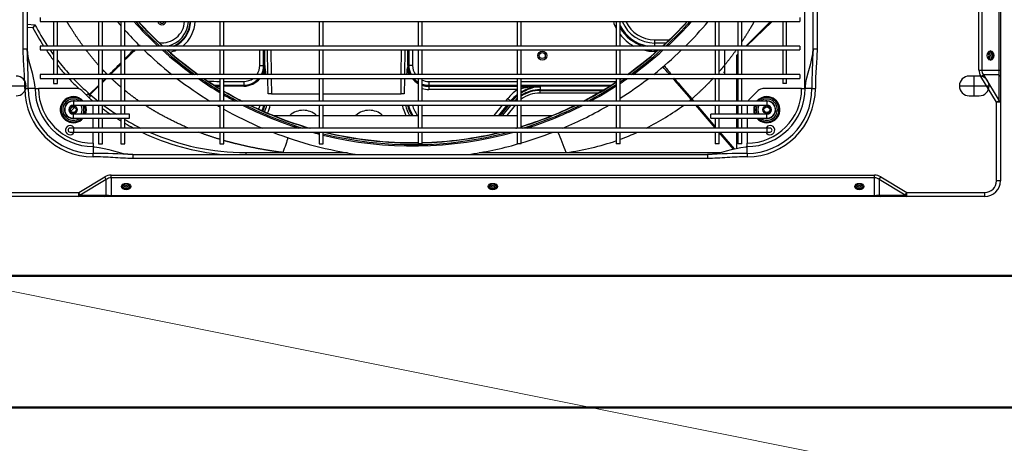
# Model space of a CAD drawing. Header units: millimetres. Extents: x -8884 to 95252, y -19446 to 55103.
# Tile 8 of 39: x -1960 to -1885, y -5250 to -5218. Entities that reach past the tile are written whole.
import ezdxf

# ---------------------------------------------------------------- set-up
doc = ezdxf.new("R2010")
doc.units = ezdxf.units.MM
doc.header["$LTSCALE"] = 1000
doc.header["$MEASUREMENT"] = 0
doc.linetypes.add('DASHED', pattern=[0.75, 0.5, -0.25])
doc.layers.add('KLIMA_NOWE', color=3, linetype='Continuous')
doc.layers.add('klimat_gaz', color=211, linetype='DASHED', lineweight=50)
doc.layers.add('rzut dachu$0$Arch_spadki', color=254, linetype='Continuous', lineweight=5)

# ---------------------------------------------------------------- blocks, each defined once
blk = doc.blocks.new('zw$D4A5')
at = {"layer": 'KLIMA_NOWE'}
for p, q in [((83.8, 761.02), (83.8, 738.52)), ((0, 698.68), (0, 757.77)), ((3, 757.77), (3, 698.68)), ((81.8, 739.5), (81.8, 736.9)), ((111.8, 740.77), (521.8, 740.77)), ((111.8, 740.77), (111.8, 737.77)), ((81.8, 731.7), (81.8, 736.9)), ((81.8, 731.34), (81.8, 731.7)), ((81.8, 731.34), (81.8, 729.1)), ((521.8, 737.77), (111.8, 737.77)), ((127.78, 733.39), (128.16, 737.77)), ((130.06, 731.87), (127.78, 733.39)), ((130.57, 737.77), (130.06, 731.87)), ((81.8, 699.84), (81.8, 729.1)), ((89.55, 727.77), (89.55, 152.77)), ((92.55, 727.77), (89.55, 727.77)), ((92.55, 152.77), (92.55, 727.77)), ((111.05, 727.77), (111.05, 152.77)), ((114.05, 727.77), (111.05, 727.77)), ((114.05, 152.77), (114.05, 727.77)), ((132.55, 727.77), (132.55, 152.77)), ((135.55, 727.77), (132.55, 727.77)), ((85.55, 717.77), (85.55, 714.77)), ((89.55, 717.77), (85.55, 717.77)), ((111.05, 717.77), (92.55, 717.77)), ((132.55, 717.77), (114.05, 717.77)), ((85.55, 714.77), (89.55, 714.77)), ((92.55, 714.77), (111.05, 714.77)), ((114.05, 714.77), (132.55, 714.77)), ((48.8, 705.27), (48.8, 702.77)), ((48.8, 702.77), (48.8, 177.77)), ((51.8, 702.77), (48.8, 702.77)), ((51.8, 702.77), (51.8, 705.27)), ((51.8, 177.77), (51.8, 702.77)), ((59.3, 702.77), (59.3, 660.27)), ((59.3, 702.77), (62.3, 702.77)), ((62.3, 660.27), (62.3, 702.77)), ((63.75, 702.13), (65.16, 700.71)), ((64.76, 704.65), (67.68, 701.73)), ((69.3, 702.77), (69.3, 177.77)), ((72.3, 702.77), (69.3, 702.77)), ((72.3, 177.77), (72.3, 702.77)), ((0, 679.01), (0, 698.68)), ((0, 698.68), (3, 698.68)), ((1.05, 697.51), (3, 698.68)), ((1.05, 697.51), (1.05, 677.83)), ((12.91, 677.83), (1.05, 697.51)), ((3, 698.68), (14.86, 679.01)), ((73.26, 689.23), (80.34, 696.3)), ((30.07, 687.77), (32.67, 687.77)), ((37.86, 687.77), (32.67, 687.77)), ((37.86, 687.63), (37.86, 687.77)), ((38.22, 687.77), (37.86, 687.77)), ((40.46, 687.77), (38.22, 687.77)), ((40.46, 687.77), (48.8, 687.77)), ((51.8, 687.77), (59.3, 687.77)), ((62.3, 687.77), (69.3, 687.77)), ((74.95, 690.92), (76.09, 689.78)), ((77.74, 691.67), (76.72, 692.69)), ((77.25, 690.02), (77.6, 690.42)), ((83.51, 683.77), (77.25, 690.02)), ((77.6, 690.42), (84.25, 683.77)), ((0, 674.23), (0, 679.01)), ((12.91, 677.83), (14.86, 679.01)), ((39.8, 683.77), (39.8, 680.77)), ((48.8, 683.77), (39.8, 683.77)), ((39.8, 680.77), (48.8, 680.77)), ((59.3, 683.77), (51.8, 683.77)), ((51.8, 680.77), (59.3, 680.77)), ((69.3, 683.77), (62.3, 683.77)), ((62.3, 680.77), (69.3, 680.77)), ((89.55, 683.77), (72.3, 683.77)), ((72.3, 680.77), (89.55, 680.77)), ((89.55, 677.72), (86.51, 680.77)), ((87.25, 680.77), (89.55, 678.46)), ((111.05, 683.77), (92.55, 683.77)), ((92.55, 680.77), (111.05, 680.77)), ((132.55, 683.77), (114.05, 683.77)), ((114.05, 680.77), (132.55, 680.77)), ((0, 96.3), (0, 674.23)), ((0, 674.23), (0.88, 674.23)), ((0.88, 674.23), (0.88, 96.3)), ((14.12, 674.23), (0.88, 674.23)), ((1.05, 677.83), (12.91, 677.83)), ((14.12, 96.3), (14.12, 674.23)), ((14.12, 674.23), (16.24, 674.23)), ((16.24, 674.23), (16.24, 96.3)), ((48.8, 666.77), (39.8, 666.77)), ((39.8, 666.77), (39.8, 663.77)), ((39.8, 663.77), (48.8, 663.77)), ((59.3, 666.77), (51.8, 666.77)), ((51.8, 663.77), (59.3, 663.77)), ((69.3, 666.77), (62.3, 666.77)), ((62.3, 663.77), (69.3, 663.77)), ((89.55, 666.77), (72.3, 666.77)), ((72.3, 663.77), (89.55, 663.77)), ((111.05, 666.77), (92.55, 666.77)), ((92.55, 663.77), (111.05, 663.77)), ((132.55, 666.77), (114.05, 666.77)), ((114.05, 663.77), (132.55, 663.77)), ((31.8, 657.77), (28.8, 657.77)), ((28.8, 222.77), (28.8, 657.77)), ((31.8, 657.77), (31.8, 222.77)), ((59.3, 660.27), (62.3, 660.27)), ((48.8, 591.77), (39.8, 591.77)), ((39.8, 591.77), (39.8, 588.77)), ((69.3, 591.77), (51.8, 591.77)), ((89.55, 591.77), (72.3, 591.77)), ((83.51, 591.77), (81.73, 591.77)), ((83.51, 591.77), (84.35, 591.77)), ((83.51, 591.77), (83.62, 591.77)), ((83.51, 591.77), (83.51, 591.77)), ((83.62, 591.77), (83.62, 591.77)), ((87.19, 591.77), (83.62, 591.77)), ((84.35, 591.77), (84.35, 591.77)), ((87.19, 591.77), (87.19, 591.77)), ((111.05, 591.77), (92.55, 591.77)), ((132.55, 591.77), (114.05, 591.77)), ((39.8, 588.77), (48.8, 588.77)), ((51.8, 588.77), (69.3, 588.77)), ((72.3, 588.77), (89.55, 588.77)), ((83.62, 573.77), (83.62, 588.77)), ((84.35, 588.77), (84.35, 573.77)), ((87.19, 588.77), (87.19, 573.77)), ((92.55, 588.77), (111.05, 588.77)), ((114.05, 588.77), (132.55, 588.77)), ((33.34, 572.3), (31.8, 572.3)), ((33.34, 572.3), (33.34, 544.11)), ((83.62, 573.77), (84.35, 573.77)), ((87.19, 573.77), (83.62, 573.77)), ((99.35, 561.61), (111.05, 561.61)), ((99.35, 561.61), (99.35, 558.03)), ((77.71, 555.25), (89.55, 555.42)), ((89.55, 553), (77.84, 552.84)), ((77.84, 552.84), (77.84, 516.77)), ((92.55, 557.43), (99.35, 557.43)), ((92.55, 555.46), (111.05, 555.72)), ((111.05, 553.3), (92.55, 553.04)), ((99.35, 558.77), (99.35, 557.43)), ((99.35, 558.77), (111.05, 558.77)), ((99.35, 558.03), (99.35, 557.93)), ((111.05, 558.03), (99.35, 558.03)), ((61.5, 551.54), (61.5, 516.77)), ((33.34, 544.11), (33.34, 495.21)), ((48.8, 516.77), (39.8, 516.77)), ((39.8, 516.77), (39.8, 513.77)), ((69.3, 516.77), (51.8, 516.77)), ((89.55, 516.77), (72.3, 516.77)), ((111.05, 516.77), (92.55, 516.77)), ((132.55, 516.77), (114.05, 516.77)), ((39.8, 513.77), (48.8, 513.77)), ((51.8, 513.77), (69.3, 513.77)), ((61.5, 513.77), (61.5, 441.77)), ((72.3, 513.77), (89.55, 513.77)), ((77.84, 513.77), (77.84, 454.7)), ((92.55, 513.77), (111.05, 513.77)), ((114.05, 513.77), (132.55, 513.77)), ((77.84, 454.7), (89.55, 454.54)), ((89.55, 452.12), (77.71, 452.29)), ((92.55, 454.49), (111.05, 454.23)), ((111.05, 451.82), (92.55, 452.08)), ((99.35, 449.61), (99.35, 448.77)), ((99.35, 449.61), (99.35, 449.5)), ((99.35, 449.5), (111.05, 449.5)), ((99.35, 445.93), (99.35, 449.5)), ((111.05, 448.77), (99.35, 448.77)), ((48.8, 441.77), (39.8, 441.77)), ((39.8, 438.77), (39.8, 441.77)), ((69.3, 441.77), (51.8, 441.77)), ((89.55, 441.77), (72.3, 441.77)), ((111.05, 441.77), (92.55, 441.77)), ((111.05, 445.93), (99.35, 445.93)), ((132.55, 441.77), (114.05, 441.77)), ((39.8, 438.77), (48.8, 438.77)), ((51.8, 438.77), (69.3, 438.77)), ((61.5, 438.77), (61.5, 366.77)), ((72.3, 438.77), (89.55, 438.77)), ((83.51, 433.77), (81.09, 433.77)), ((81.09, 366.77), (81.09, 433.77)), ((83.62, 433.77), (83.51, 433.77)), ((83.51, 433.77), (83.51, 366.77)), ((84.35, 433.77), (83.62, 433.77)), ((83.62, 366.77), (83.62, 433.77)), ((87.19, 433.77), (83.62, 433.77)), ((84.35, 433.77), (84.35, 366.77)), ((87.19, 433.77), (87.19, 366.77)), ((92.55, 438.77), (111.05, 438.77)), ((114.05, 438.77), (132.55, 438.77)), ((33.34, 395.53), (33.34, 329.59)), ((61.5, 384.23), (69.3, 377.9)), ((61.5, 380.57), (69.3, 374.25)), ((69.3, 373.3), (61.5, 379.62)), ((61.5, 377.76), (69.3, 371.44)), ((69.3, 368.33), (61.5, 374.65)), ((72.3, 375.47), (74.19, 373.94)), ((74.19, 373.94), (72.3, 371.61)), ((48.8, 366.77), (39.8, 366.77)), ((39.8, 363.77), (39.8, 366.77)), ((69.3, 366.77), (51.8, 366.77)), ((72.3, 371.81), (72.4, 371.73)), ((72.3, 371.61), (72.4, 371.73)), ((89.55, 366.77), (72.3, 366.77)), ((111.05, 366.77), (92.55, 366.77)), ((132.55, 366.77), (114.05, 366.77)), ((39.8, 363.77), (48.8, 363.77)), ((51.8, 363.77), (69.3, 363.77)), ((61.5, 363.77), (61.5, 340.06)), ((72.3, 363.77), (89.55, 363.77)), ((83.01, 363.77), (83.01, 349.47)), ((83.51, 363.77), (83.51, 349.47)), ((83.62, 296.78), (83.62, 363.77)), ((84.35, 363.77), (84.35, 295.61)), ((87.19, 363.77), (87.19, 291.77)), ((92.55, 363.77), (111.05, 363.77)), ((114.05, 363.77), (132.55, 363.77)), ((78.41, 349.47), (80.83, 349.47)), ((78.41, 305.44), (78.41, 349.47)), ((83.01, 349.47), (80.33, 349.47)), ((80.33, 349.47), (80.33, 302.16)), ((83.51, 349.47), (80.83, 349.47)), ((80.83, 349.47), (80.83, 301.33)), ((33.34, 329.59), (33.34, 212.85)), ((48.8, 291.77), (39.8, 291.77)), ((39.8, 288.77), (39.8, 291.77)), ((69.3, 291.77), (51.8, 291.77)), ((89.55, 291.77), (72.3, 291.77)), ((111.05, 291.77), (92.55, 291.77)), ((132.55, 291.77), (114.05, 291.77)), ((39.8, 288.77), (48.8, 288.77)), ((51.8, 288.77), (69.3, 288.77)), ((72.3, 288.77), (89.55, 288.77)), ((92.55, 288.77), (111.05, 288.77)), ((114.05, 288.77), (132.55, 288.77)), ((109.96, 261.23), (109.96, 262.77)), ((109.96, 262.77), (111.05, 262.77)), ((116.32, 262.77), (114.05, 262.77)), ((118.74, 262.77), (116.32, 262.77)), ((116.32, 254.17), (116.32, 262.77)), ((118.74, 262.77), (118.74, 251.61)), ((52.03, 216.77), (69.3, 231.45)), ((72.3, 234), (73.55, 235.06)), ((73.94, 234.64), (72.3, 233.25)), ((73.94, 234.64), (73.55, 235.06)), ((69.3, 230.7), (52.92, 216.77)), ((31.8, 222.77), (28.8, 222.77)), ((48.8, 216.77), (39.8, 216.77)), ((39.8, 213.77), (39.8, 216.77)), ((59.3, 216.77), (51.8, 216.77)), ((59.3, 220.27), (59.3, 177.77)), ((59.3, 220.27), (62.3, 220.27)), ((62.3, 177.77), (62.3, 220.27)), ((69.3, 216.77), (62.3, 216.77)), ((89.55, 216.77), (72.3, 216.77)), ((111.05, 216.77), (92.55, 216.77)), ((132.55, 216.77), (114.05, 216.77)), ((35.94, 203.08), (48.51, 213.77)), ((48.8, 213.26), (36.1, 202.47)), ((39.8, 213.77), (48.8, 213.77)), ((51.8, 213.77), (59.3, 213.77)), ((62.3, 213.77), (69.3, 213.77)), ((72.3, 213.77), (89.55, 213.77)), ((92.55, 213.77), (111.05, 213.77)), ((94.3, 210.66), (94.3, 209.93)), ((111.05, 209.93), (94.3, 209.93)), ((114.05, 213.77), (132.55, 213.77)), ((36.61, 200.5), (48.8, 200.5)), ((48.8, 199.77), (39.8, 199.77)), ((39.8, 196.77), (39.8, 199.77)), ((39.8, 196.77), (48.8, 196.77)), ((51.8, 200.5), (59.3, 200.5)), ((59.3, 199.77), (51.8, 199.77)), ((51.8, 196.77), (59.3, 196.77)), ((62.3, 200.5), (69.3, 200.5)), ((69.3, 199.77), (62.3, 199.77)), ((62.3, 196.77), (69.3, 196.77)), ((72.3, 200.5), (89.55, 200.5)), ((89.55, 199.77), (72.3, 199.77)), ((72.3, 196.77), (89.55, 196.77)), ((92.55, 200.5), (107.21, 200.5)), ((111.05, 199.77), (92.55, 199.77)), ((92.55, 196.77), (111.05, 196.77)), ((107.94, 199.77), (107.21, 200.5)), ((107.9, 199.77), (107.21, 200.5)), ((111.05, 196.43), (110.73, 196.77)), ((111.05, 196.65), (110.93, 196.77)), ((132.55, 199.77), (114.05, 199.77)), ((114.05, 196.77), (132.55, 196.77)), ((32.67, 192.77), (30.07, 192.77)), ((32.67, 192.77), (37.86, 192.77)), ((38.22, 192.77), (37.86, 192.77)), ((38.22, 192.77), (40.46, 192.77)), ((48.8, 192.77), (40.46, 192.77)), ((59.3, 192.77), (51.8, 192.77)), ((69.3, 192.77), (62.3, 192.77)), ((80.34, 184.23), (73.26, 191.3)), ((132.55, 175.1), (114.05, 193.64)), ((132.55, 173.66), (114.05, 193.25)), ((81.8, 151.43), (81.8, 180.69)), ((48.8, 177.77), (48.8, 175.27)), ((51.8, 177.77), (48.8, 177.77)), ((51.8, 175.27), (51.8, 177.77)), ((59.3, 177.77), (62.3, 177.77)), ((72.3, 177.77), (69.3, 177.77)), ((89.55, 165.77), (85.55, 165.77)), ((85.55, 162.77), (85.55, 165.77)), ((111.05, 165.77), (92.55, 165.77)), ((132.55, 165.77), (114.05, 165.77)), ((85.55, 162.77), (89.55, 162.77)), ((92.55, 162.77), (111.05, 162.77)), ((114.05, 162.77), (132.55, 162.77)), ((81.8, 151.43), (81.8, 149.19)), ((81.8, 149.19), (81.8, 148.83)), ((155.66, 149.18), (81.8, 149.18)), ((92.55, 152.77), (89.55, 152.77)), ((114.05, 152.77), (111.05, 152.77)), ((135.55, 152.77), (132.55, 152.77)), ((81.8, 143.63), (81.8, 148.83)), ((81.93, 148.83), (81.8, 148.83)), ((81.8, 143.63), (81.8, 141.03)), ((111.8, 142.77), (111.8, 139.77)), ((111.8, 142.77), (521.8, 142.77)), ((521.8, 139.77), (111.8, 139.77)), ((0, 91.52), (0, 96.3)), ((0, 96.3), (0.88, 96.3)), ((0, 71.85), (0, 91.52)), ((0.88, 96.3), (14.12, 96.3)), ((1.05, 73.02), (12.91, 92.7)), ((1.05, 92.7), (1.05, 73.02)), ((12.91, 92.7), (1.05, 92.7)), ((14.86, 91.52), (3, 71.85)), ((12.91, 92.7), (14.86, 91.52)), ((14.12, 96.3), (16.24, 96.3)), ((0, 12.77), (0, 71.85)), ((0, 71.85), (3, 71.85)), ((1.05, 73.02), (3, 71.85)), ((3, 71.85), (3, 12.77)), ((83.8, 32.02), (83.8, 9.52)), ((76.3, 24.52), (76.3, 17.02)), ((91.3, 17.02), (91.3, 24.52)), ((71.38, 3.97), (91.05, 15.83)), ((76.3, 20.77), (91.3, 20.77)), ((91.05, 15.83), (92.23, 13.87)), ((95.84, 17.21), (1147.76, 17.21)), ((95.84, 17.21), (95.84, 15.09)), ((1147.76, 15.09), (95.84, 15.09)), ((95.84, 15.09), (95.84, 1.84)), ((0, 12.77), (3, 12.77)), ((92.23, 13.87), (72.56, 2.01)), ((92.23, 2.01), (92.23, 13.87)), ((11.8, 3.97), (71.38, 3.97)), ((11.8, 0.97), (11.8, 3.97)), ((71.38, 0.97), (11.8, 0.97)), ((72.56, 2.01), (71.38, 3.97)), ((71.38, 0.97), (71.38, 3.97)), ((91.05, 0.97), (71.38, 0.97)), ((72.56, 2.01), (92.23, 2.01)), ((95.84, 0.97), (91.05, 0.97)), ((95.84, 1.84), (1147.76, 1.84)), ((95.84, 1.84), (95.84, 0.97)), ((1147.76, 0.97), (95.84, 0.97))]:
    blk.add_line(p, q, dxfattribs=at)
for centre, radius in [((65.8, 702.77), 2.95), ((65.8, 702.77), 2.15), ((106.8, 347.77), 3.45), ((106.8, 347.77), 2.25), ((65.8, 177.77), 2.95), ((65.8, 177.77), 2.15)]:
    blk.add_circle(centre, radius, dxfattribs=at)
for centre, radius, start, end in [((83.8, 746.02), 7.5, 180, 0), ((81.8, 687.77), 51.73, 90, 180), ((81.8, 687.77), 49.13, 90, 180), ((81.8, 687.77), 43.94, 90, 180), ((82.93, 1217.89), 480.99, 269.86568, 273.44138), ((81.8, 753.71), 22.01, 270, 270.34893), ((82.29, 731.37), 0.491, 136.52291, 182.8881), ((82.78, 730.68), 1.33, 89.26592, 129.77678), ((213.34, 572.41), 182.31, 117.9932, 123.00102), ((213.34, 572.53), 179.79, 117.59573, 123.52344), ((81.8, 687.77), 41.34, 90, 180), ((213.34, 572.41), 182.31, 124.13258, 127.12589), ((213.34, 572.53), 179.79, 124.67803, 126.11905), ((50.3, 705.27), 3.5, 0, 244.62307), ((65.8, 702.77), 9.91, 0, 229.03299), ((65.8, 702.77), 9.21, 0, 225.09152), ((65.8, 702.77), 8.03, 0, 215.92887), ((65.8, 702.77), 6.75, 0, 195.77569), ((65.8, 702.77), 6.5, 90, 180), ((65.8, 702.77), 6.5, 0, 90), ((213.34, 572.53), 179.79, 127.71084, 132.21093), ((213.34, 572.41), 182.31, 128.66103, 131.49747), ((50.3, 705.27), 1.5, 0, 180), ((50.3, 705.27), 3.5, 295.37693, 0), ((65.8, 702.77), 3.5, 0, 180), ((65.8, 702.77), 9.21, 314.90848, 0), ((65.8, 702.77), 9.91, 310.96701, 0), ((65.8, 702.77), 6.75, 344.22431, 0), ((65.8, 702.77), 8.03, 324.07113, 0), ((213.34, 572.53), 179.79, 133.51528, 139.02847), ((213.34, 572.41), 182.31, 132.76889, 136.27633), ((65.8, 702.77), 6.75, 238.78978, 301.21022), ((65.8, 702.77), 8.03, 244.14997, 295.85003), ((65.8, 702.77), 9.21, 247.65757, 292.34243), ((65.8, 702.77), 9.91, 249.32734, 290.67266), ((76.8, 699.84), 5, 314.99995, 0), ((-448.32, 686.64), 480.99, 356.55863, 0.13432), ((38.88, 686.78), 1.32, 140.18903, 180.76827), ((38.2, 687.28), 0.489, 87.02209, 133.5669), ((213.11, 572.3), 179.77, 139.09116, 141.56358), ((213.23, 572.3), 182.29, 139.79717, 140.63384), ((69.73, 692.77), 5, 300.94512, 314.99995), ((213.34, 572.3), 180.66, 138.64257, 139.43741), ((213.23, 572.3), 182.29, 143.48674, 145.89024), ((213.11, 572.3), 179.77, 143.12883, 147.02688), ((213.23, 572.3), 182.29, 142.14491, 142.30444), ((213.11, 572.3), 179.77, 149.41565, 153.80994), ((213.23, 572.3), 182.29, 149.88396, 152.32101), ((213.23, 572.3), 182.29, 147.61003, 148.78776), ((321.84, 445.8), 293, 131.93417, 135.16948), ((321.84, 445.8), 293, 130.24485, 131.04867), ((321.84, 445.8), 283.55, 131.88063, 137.12371), ((213.23, 572.3), 182.29, 154.425, 174.42914), ((321.84, 445.8), 293, 136.00779, 141.49687), ((321.84, 445.8), 282.55, 132.06268, 137.34252), ((321.84, 445.8), 281.2, 132.31195, 137.64259), ((321.84, 445.8), 281, 132.34909, 137.68734), ((133.63, 635.65), 17.11, 93.63193, 96.64971), ((213.11, 572.3), 179.77, 156.06739, 180), ((321.84, 445.8), 283.55, 138.02224, 143.96407), ((321.84, 445.8), 282.55, 138.24809, 144.2437), ((133.63, 635.65), 17.11, 172.85203, 266.36807), ((133.64, 635.66), 3.45, 108.35881, 251.64119), ((133.64, 635.66), 2.25, 118.87819, 241.12181), ((321.84, 445.8), 281.2, 138.5579, 144.62837), ((321.84, 445.8), 281, 138.60412, 144.68586), ((133.63, 635.65), 25.08, 193.96242, 205.78183), ((133.63, 635.65), 20, 191.70547, 266.89285), ((133.63, 635.65), 21.44, 204.03564, 267.10218), ((321.84, 445.8), 293, 142.44918, 148.39561), ((133.63, 635.65), 21.79, 206.00276, 267.14829), ((133.63, 635.65), 25.08, 218.6622, 267.52272), ((321.84, 445.8), 283.55, 145.00761, 149.01739), ((321.84, 445.8), 282.55, 145.29831, 148.89557), ((321.84, 445.8), 281.2, 145.69846, 148.72909), ((321.84, 445.8), 281, 145.75829, 148.70431), ((174.35, 591.77), 87.16, 173.81817, 180), ((321.84, 445.8), 293, 149.53349, 150.12038), ((174.35, 591.77), 90.84, 178.13512, 180), ((174.35, 591.77), 90.73, 178.01708, 180), ((174.35, 591.77), 90, 177.20392, 180), ((321.84, 445.8), 293, 150.7947, 157.16889), ((321.84, 445.8), 281, 149.41749, 152.63036), ((321.84, 445.8), 283.55, 149.72188, 151.65003), ((321.84, 445.8), 282.55, 149.60344, 152.0281), ((321.84, 445.8), 281.2, 149.44158, 152.55174), ((321.84, 445.8), 283.55, 152.95423, 162.24338), ((321.84, 445.8), 282.55, 153.3541, 162.88785), ((321.84, 445.8), 281.2, 153.90891, 163.80733), ((321.84, 445.8), 281, 153.99233, 163.94839), ((99.35, 573.77), 15.73, 180, 231.47744), ((99.35, 573.77), 15, 180, 229.20661), ((99.35, 573.77), 12.16, 180, 216.30641), ((77.35, 588.77), 32.07, 246.91016, 255.46462), ((77.35, 588.77), 31.34, 246.92893, 255.11604), ((77.35, 588.77), 28.5, 247.04684, 253.59353), ((99.35, 573.77), 12.16, 236.00161, 270), ((99.35, 573.77), 15, 243.04225, 270), ((99.35, 573.77), 15.73, 244.39511, 270), ((99.35, 573.77), 15.84, 244.58289, 270), ((321.84, 445.8), 293, 158.73161, 171.85472), ((77.35, 588.77), 35.94, 246.87452, 257.05594), ((77.35, 588.77), 33.52, 246.8852, 256.10546), ((98.38, 586.25), 28.34, 258.11468, 271.96475), ((99.35, 573.77), 16.34, 245.40741, 270), ((86.54, 623.83), 67.14, 275.15168, 280.99899), ((50.37, 528.77), 15, 0, 42.09359), ((50.37, 528.77), 15, 0, 42.09359), ((321.84, 445.8), 283.55, 164.35278, 165.50612), ((50.37, 528.77), 15, 317.90641, 0), ((50.37, 528.77), 15, 317.90641, 0), ((321.84, 445.8), 282.55, 165.09377, 165.4537), ((321.84, 445.8), 283.55, 166.13137, 195.64722), ((321.84, 445.8), 282.55, 166.08131, 194.90623), ((321.84, 445.8), 281.2, 166.1673, 180.82186), ((321.84, 445.8), 281, 166.33392, 180.82245), ((50.37, 478.77), 15, 0, 42.09359), ((50.37, 478.77), 15, 0, 42.09359), ((50.37, 478.77), 15, 317.90641, 0), ((50.37, 478.77), 15, 317.90641, 0), ((77.35, 418.77), 35.94, 102.94406, 116.17043), ((77.35, 418.77), 33.52, 103.89454, 118.21707), ((77.35, 418.77), 32.07, 104.53538, 119.61445), ((77.35, 418.77), 31.34, 104.88396, 120.38099), ((98.38, 421.29), 28.34, 88.03525, 101.88577), ((99.35, 433.77), 15.84, 90, 115.41711), ((99.35, 433.77), 15.73, 90, 115.60489), ((99.35, 433.77), 15, 90, 116.95775), ((86.54, 383.71), 67.14, 79.00101, 84.8487), ((77.35, 418.77), 28.5, 106.40647, 123.78844), ((99.35, 433.77), 15.84, 128.21105, 149.68512), ((99.35, 433.77), 15.73, 128.52256, 149.45398), ((99.35, 433.77), 15, 130.79339, 147.78301), ((99.35, 433.77), 12.16, 90, 123.99839), ((321.84, 445.8), 281.2, 181.43325, 193.8327), ((321.84, 445.8), 281, 181.43427, 193.66608), ((99.35, 433.77), 18.26, 164.1165, 180), ((99.35, 433.77), 15.84, 161.61524, 180), ((99.35, 433.77), 15.73, 161.48396, 180), ((99.35, 433.77), 15, 160.5413, 180), ((99.35, 433.77), 12.16, 155.73862, 180), ((321.84, 445.8), 293, 188.14528, 195.71767), ((54.35, 349.47), 31.5, 33.30195, 50.96449), ((321.84, 445.8), 281, 196.05161, 196.33532), ((321.84, 445.8), 281.2, 196.19267, 196.32337), ((54.35, 349.47), 27.93, 38.26644, 50.00034), ((54.35, 349.47), 26.48, 40.78278, 47.3171), ((54.35, 349.47), 28.66, 37.11672, 50.96449), ((321.84, 445.8), 293, 196.25887, 201.26839), ((321.84, 445.8), 282.55, 197.11215, 206.6459), ((321.84, 445.8), 283.55, 197.75662, 207.04577), ((321.84, 445.8), 281.2, 196.96136, 206.09109), ((321.84, 445.8), 281, 196.9738, 206.00767), ((54.35, 349.47), 24.06, 0, 36.44632), ((54.35, 349.47), 25.98, 0, 33.38113), ((54.35, 349.47), 26.48, 0, 32.67604), ((47.33, 344.5), 36.52, 7.82719, 31.88153), ((54.35, 349.47), 28.66, 0, 29.9184), ((0.26, 345.89), 83.32, 2.46154, 12.39039), ((-140.37, 778.59), 481.43, 291.15129, 293.14786), ((223.68, 354.74), 191.99, 187.52562, 199.18031), ((321.84, 445.8), 293, 202.83111, 210.46651), ((321.84, 445.8), 281, 207.36964, 213.24105), ((321.84, 445.8), 281.2, 207.44826, 213.21434), ((321.84, 445.8), 282.55, 207.9719, 213.03488), ((321.84, 445.8), 283.55, 208.34997, 212.9036), ((321.84, 445.8), 293, 211.60439, 211.71615), ((142.8, 262.77), 32.84, 108.18751, 117.9937), ((223.68, 354.74), 191.99, 200.1328, 204.32899), ((321.84, 445.8), 293, 212.40838, 217.55082), ((321.84, 445.8), 283.55, 213.6286, 214.99239), ((321.84, 445.8), 282.55, 213.76356, 214.70169), ((321.84, 445.8), 281.2, 213.94807, 214.30154), ((321.84, 445.8), 281, 213.97553, 214.24171), ((321.84, 445.8), 281, 215.31414, 221.39588), ((142.8, 262.77), 30, 119.93827, 163.40216), ((142.8, 262.77), 29.27, 117.33685, 169.2333), ((142.8, 262.77), 32.84, 127.66052, 151.10189), ((142.8, 262.77), 26.48, 112.77571, 180), ((142.8, 262.77), 24.06, 115.21239, 180), ((321.84, 445.8), 281.2, 215.37163, 221.4421), ((321.84, 445.8), 282.55, 215.7563, 221.75191), ((321.84, 445.8), 283.55, 216.03593, 221.97776), ((223.68, 354.74), 191.99, 206.51368, 216.48268), ((142.8, 262.77), 32.84, 165.2026, 180), ((321.84, 445.8), 293, 218.50313, 223.99221), ((321.84, 445.8), 281, 222.31266, 227.65091), ((321.84, 445.8), 281.2, 222.35741, 227.68805), ((321.84, 445.8), 282.55, 222.65748, 227.93732), ((321.84, 445.8), 283.55, 222.87629, 228.11937), ((321.84, 445.8), 293, 224.83052, 229.75515), ((223.68, 354.74), 191.99, 217.94819, 218.55974), ((-448.32, 193.89), 480.99, 359.86568, 3.44138), ((94.3, 171.27), 38.66, 90, 92.59444), ((81.8, 192.77), 51.73, 180, 270), ((81.8, 192.77), 49.13, 180, 270), ((38.88, 193.75), 1.33, 179.26592, 219.77678), ((38.2, 193.26), 0.491, 226.52291, 272.8881), ((15.86, 192.77), 22.01, 0, 0.34893), ((81.8, 192.77), 43.94, 180, 270), ((81.8, 192.77), 41.34, 180, 270), ((65.8, 177.77), 9.91, 69.32734, 110.67266), ((65.8, 177.77), 9.21, 67.65757, 112.34243), ((69.73, 187.77), 5, 45, 59.0551), ((65.8, 177.77), 9.91, 130.96701, 0), ((65.8, 177.77), 9.21, 134.90848, 0), ((65.8, 177.77), 8.03, 144.07113, 0), ((65.8, 177.77), 6.75, 164.22431, 0), ((65.8, 177.77), 8.03, 64.14997, 115.85003), ((65.8, 177.77), 6.75, 58.78978, 121.21022), ((65.8, 177.77), 9.91, 0, 49.03299), ((65.8, 177.77), 9.21, 0, 45.09152), ((65.8, 177.77), 8.03, 0, 35.92887), ((65.8, 177.77), 6.75, 0, 15.77569), ((76.8, 180.69), 5, 0, 45), ((50.3, 175.27), 3.5, 115.37693, 0), ((50.3, 175.27), 1.5, 180, 0), ((50.3, 175.27), 3.5, 0, 64.62307), ((65.8, 177.77), 6.5, 180, 0), ((65.8, 177.77), 3.5, 180, 270), ((65.8, 177.77), 3.5, 270, 0), ((82.29, 149.16), 0.489, 177.02209, 223.5669), ((82.93, -337.36), 480.99, 86.55863, 90.13432), ((82.78, 149.84), 1.32, 230.18903, 270.76827), ((83.8, 24.52), 7.5, 0, 180), ((83.8, 17.02), 7.5, 180, 0), ((11.8, 12.77), 11.8, 180, 270), ((11.8, 12.77), 8.8, 180, 270)]:
    blk.add_arc(centre, radius, start, end, dxfattribs=at)
for centre, major_axis, ratio, start_param, end_param in [((3, 698.68), (-3, 0), 0.516334, 0, 0.862606), ((3, 679.01), (-3, 0), 0.516334, 0, 0.862606), ((-1.01, 674.23), (-17.25, 0), 0.707107, 3.141593, 3.544589), ((3, 674.23), (0, 9.2), 0.230578, 1.1678, 1.570796), ((-1.01, 674.23), (15.13, 0), 0.60798, 0, 0.402997), ((91.71, 677.86), (29.59, -29.81), 0.026119, -1.516, -1.214287), ((89.79, 675.93), (29.8, -29.58), 0.026119, 1.228563, 1.503728), ((8.07, 662.77), (0, 3.5), 0.707107, 0.114534, 3.027059), ((8.4, 662.77), (0, 2.95), 0.707107, 0, 3.40483), ((8.96, 662.77), (0, -2.15), 0.707107, 3.142557, 6.283185), ((8.4, 662.77), (0, 2.95), 0.707107, 6.024815, 6.283185), ((10.1, 662.77), (0, -2.15), 0.707107, 3.563087, 5.858124), ((89.79, 675.93), (29.8, -29.58), 0.026119, 0.800854, 1.11914), ((91.71, 677.86), (29.59, -29.81), 0.026119, -1.101875, -0.829165), ((8.96, 662.77), (0, -2.15), 0.707107, 0, 0.016551), ((89.79, 675.93), (29.8, -29.58), 0.026119, 0.620105, 0.64013), ((91.71, 677.86), (29.59, -29.81), 0.026119, -0.683313, -0.6192), ((77.71, 552.84), (0.04, -2.5), 0.052331, 1.570061, 2.879426), ((32.59, 544.11), (19.18, -6.53), 0.011862, 0.885056, 1.535701), ((77.71, 454.7), (0.04, 2.5), 0.052331, 3.40376, 4.713124), ((8.07, 385.27), (0, 3.5), 0.707107, 0.114536, 3.027057), ((8.4, 385.27), (0, -2.95), 0.707107, 2.883222, 6.283185), ((8.96, 385.27), (0, 2.15), 0.707107, 0.000965, 3.158144), ((8.4, 385.27), (0, -2.95), 0.707107, 0, 0.263237), ((10.1, 385.27), (0, 2.15), 0.707107, 0.420294, 2.707251), ((73.94, 232.81), (31.87, 27.35), 0.033084, 0.62786, 0.915956), ((72, 235.06), (32.11, 27.1), 0.023917, -0.892299, -0.625716), ((72, 235.06), (32.11, 27.1), 0.023917, -1.542472, -1.010957), ((73.94, 232.81), (31.87, 27.35), 0.033084, 1.028693, 1.542413), ((8.07, 107.77), (0, 3.5), 0.707107, 0.114534, 3.027059), ((8.4, 107.77), (0, -2.95), 0.707107, 2.883221, 6.283185), ((8.96, 107.77), (0, -2.15), 0.707107, 3.142557, 6.283185), ((8.4, 107.77), (0, -2.95), 0.707107, 0, 0.263238), ((10.1, 107.77), (0, -2.15), 0.707107, 3.561886, 5.848844), ((8.96, 107.77), (0, -2.15), 0.707107, 0, 0.016551), ((3, 91.52), (-3, 0), 0.516334, 5.420579, 6.283185), ((3, 96.3), (0, -9.2), 0.230578, 4.712389, 5.115386), ((-1.01, 96.3), (-15.13, 0), 0.60798, 2.738596, 3.141593), ((-1.01, 96.3), (-17.25, 0), 0.707107, 2.738596, 3.141593), ((3, 71.85), (-3, 0), 0.516334, 5.420579, 6.283185), ((95.84, -0.05), (0, -17.25), 0.707107, 3.141593, 3.544589), ((95.84, -0.05), (0, 15.13), 0.60798, 0, 0.402997), ((106.8, 9.03), (-3.5, 0), 0.707107, 0.114536, 3.027057), ((106.8, 9.37), (-2.95, 0), 0.707107, 0, 3.399953), ((106.8, 9.37), (-2.95, 0), 0.707107, 6.024825, 6.283185), ((106.8, 9.93), (-2.15, 0), 0.707107, 0.000965, 3.158144), ((106.8, 11.06), (-2.15, 0), 0.707107, 0.421495, 2.716531), ((71.38, 3.97), (0, -3), 0.516334, 0, 0.862606), ((91.05, 3.97), (0, 3), 0.516334, 3.141593, 4.004199), ((95.84, 3.97), (-9.2, 0), 0.230578, 1.1678, 1.570796)]:
    blk.add_ellipse(centre, major_axis=major_axis, ratio=ratio, start_param=start_param, end_param=end_param, dxfattribs=at)
for centre, major_axis in [((7.5, 662.77), (0, 3.5)), ((7.5, 385.27), (0, 3.5)), ((7.5, 107.77), (0, 3.5)), ((106.8, 8.47), (-3.5, 0))]:
    blk.add_ellipse(centre, major_axis=major_axis, ratio=0.707107, dxfattribs=at)
for points, degree, knots in [([(81.8, 739.5), (84.3, 739.5), (86.81, 739.55), (91.81, 739.74), (94.31, 739.87), (99.3, 740.19), (101.8, 740.37), (106.8, 740.66), (109.3, 740.77), (111.8, 740.77)], 3, [0, 0, 0, 0, 0.25, 0.25, 0.5, 0.5, 0.75, 0.75, 1, 1, 1, 1]), ([(114, 695.35), (121.28, 700.71), (129.16, 705.55), (130.83, 706.57), (132.52, 707.57)], 2, [0.1543094, 0.1543094, 0.1543094, 0.25, 0.25, 0.2708771, 0.2708771, 0.2708771]), ([(28.8, 657.77), (28.8, 660.27), (28.91, 662.77), (29.2, 667.77), (29.38, 670.26), (29.7, 675.26), (29.83, 677.76), (30.01, 682.76), (30.07, 685.26), (30.07, 687.77)], 3, [0, 0, 0, 0, 0.25, 0.25, 0.5, 0.5, 0.75, 0.75, 1, 1, 1, 1]), ([(99.78, 683.87), (104.52, 688.07), (109.6, 692.02), (110.28, 692.55), (110.96, 693.07)], 2, [0.05843563, 0.05843563, 0.05843563, 0.125, 0.125, 0.13412664, 0.13412664, 0.13412664]), ([(8.96, 664.9), (8.98, 664.91), (9.13, 664.94), (9.31, 664.86), (9.47, 664.73), (9.48, 664.72)], 3, [0, 0, 0, 0, 0.0376259, 0.300995, 0.3150279, 0.3150279, 0.3150279, 0.3150279]), ([(72.12, 652.77), (75.45, 657.55), (79.02, 662.05), (79.74, 662.95), (80.46, 663.83)], 2, [0.79672013, 0.79672013, 0.79672013, 0.875, 0.875, 0.8902671, 0.8902671, 0.8902671]), ([(51.75, 615.43), (56.34, 626.35), (61.9, 636.35), (64.93, 641.8), (68.23, 646.95), (68.73, 647.73), (69.23, 648.49)], 2, [0.5091326, 0.5091326, 0.5091326, 0.6666667, 0.6666667, 0.75, 0.75, 0.7621915, 0.7621915, 0.7621915]), ([(33.34, 544.11), (34.51, 553.18), (36.09, 561.75), (37.75, 570.8), (39.89, 579.39), (41.07, 584.15), (42.4, 588.78)], 2, [0, 0, 0, 0.125, 0.125, 0.25, 0.25, 0.3147805, 0.3147805, 0.3147805]), ([(8.96, 387.4), (8.98, 387.41), (9.13, 387.44), (9.31, 387.36), (9.47, 387.22), (9.48, 387.22)], 3, [0, 0, 0, 0, 0.0376259, 0.300995, 0.3193476, 0.3193476, 0.3193476, 0.3193476]), ([(89.45, 218.52), (87.7, 220.15), (85.99, 221.81), (79.62, 228.02), (73.94, 234.64)], 2, [0.96022747, 0.96022747, 0.96022747, 0.96875, 0.96875, 1, 1, 1]), ([(30.07, 192.77), (30.07, 195.27), (30.01, 197.77), (29.83, 202.77), (29.7, 205.27), (29.38, 210.27), (29.2, 212.76), (28.91, 217.76), (28.8, 220.26), (28.8, 222.77)], 3, [0, 0, 0, 0, 0.25, 0.25, 0.5, 0.5, 0.75, 0.75, 1, 1, 1, 1]), ([(111, 201), (104.85, 205.38), (99.11, 210.09), (96.97, 211.85), (94.89, 213.64)], 2, [0.91082333, 0.91082333, 0.91082333, 0.9375, 0.9375, 0.94723623, 0.94723623, 0.94723623]), ([(132.49, 187.43), (130.16, 188.73), (127.87, 190.08), (122.48, 193.24), (117.33, 196.65)], 2, [0.86528105, 0.86528105, 0.86528105, 0.875, 0.875, 0.8971073, 0.8971073, 0.8971073]), ([(111.8, 139.77), (109.3, 139.77), (106.8, 139.87), (101.8, 140.16), (99.3, 140.35), (94.31, 140.66), (91.81, 140.8), (86.81, 140.98), (84.3, 141.03), (81.8, 141.03)], 3, [0, 0, 0, 0, 0.25, 0.25, 0.5, 0.5, 0.75, 0.75, 1, 1, 1, 1]), ([(8.96, 109.9), (8.98, 109.91), (9.13, 109.94), (9.31, 109.86), (9.47, 109.72), (9.48, 109.72)], 3, [0, 0, 0, 0, 0.0376259, 0.300995, 0.3193476, 0.3193476, 0.3193476, 0.3193476]), ([(104.66, 9.93), (104.66, 9.95), (104.63, 10.1), (104.71, 10.27), (104.84, 10.44), (104.85, 10.44)], 3, [0, 0, 0, 0, 0.0376259, 0.300995, 0.3150279, 0.3150279, 0.3150279, 0.3150279])]:
    blk.add_open_spline(points, degree=degree, knots=knots, dxfattribs=at)
for points, degree in [([(111.8, 737.77), (102.11, 737.77), (92.48, 732.37), (82.8, 732.01)], 3), ([(37.55, 686.77), (37.2, 677.08), (31.8, 667.45), (31.8, 657.77)], 3), ([(92.52, 677.11), (94.47, 679.02), (96.48, 680.88)], 2), ([(83.04, 666.91), (86.17, 670.57), (89.46, 673.99)], 2), ([(43.29, 591.79), (45.76, 599.99), (48.7, 607.77)], 2), ([(31.8, 222.77), (31.8, 213.08), (37.2, 203.45), (37.55, 193.77)], 3), ([(82.8, 148.52), (92.48, 148.16), (102.11, 142.77), (111.8, 142.77)], 3)]:
    blk.add_open_spline(points, degree=degree, dxfattribs=at)
blk = doc.blocks.new('rzut dachu$0$odb')
at = {"layer": 'rzut dachu$0$Arch_spadki', "color": 0, "ltscale": 60}
blk.add_line((1426.741, -0.806), (721.741, 140.194), dxfattribs=at)

msp = doc.modelspace()

# ---------------------------------------------------------------- linework, layer by layer
at = {"layer": 'klimat_gaz', "ltscale": 5}
for points in [[(-1982.34, -4977.445), (-1832.34, -4977.445), (-1832.34, -5247.445), (-1982.34, -5247.445)], [(-1972.34, -4987.445), (-1842.34, -4987.445), (-1842.34, -5237.445), (-1972.34, -5237.445)]]:
    msp.add_lwpolyline(points, close=True, dxfattribs=at)

# ---------------------------------------------------------------- block references
at = {"layer": 'klimat_gaz', "xscale": 0.1, "yscale": 0.1, "zscale": 0.1, "rotation": 90}
msp.add_blockref('zw$D4A5', (-1885.384, -5231.445), dxfattribs=at)
at = {"layer": 'rzut dachu$0$Arch_spadki', "rotation": 359.9473098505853}
msp.add_blockref('rzut dachu$0$odb', (-3258.69, -5262.297), dxfattribs=at)

doc.saveas('drawing.dxf')
